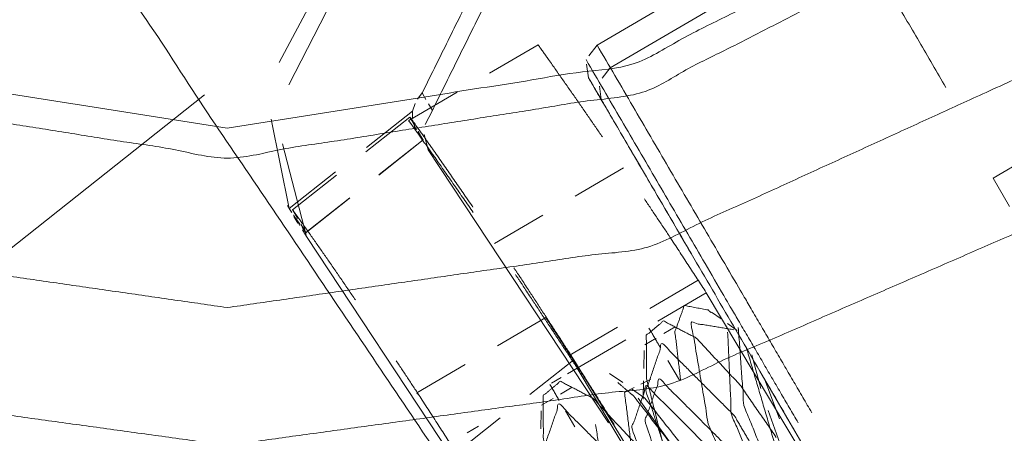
# Model space of a CAD drawing. Header units: millimetres. Extents: x 0 to 1189, y 0 to 841.
# Tile 18 of 84: x 171.049 to 172.698, y 343.5 to 344.192. Entities that reach past the tile are written whole.
import ezdxf

# ---------------------------------------------------------------- set-up
doc = ezdxf.new("R2010")
doc.units = ezdxf.units.MM
doc.layers.add('1', color=7, linetype='Continuous')

msp = doc.modelspace()

# ---------------------------------------------------------------- linework, layer by layer
at = {"layer": '1', "color": 251, "linetype": 'Continuous', "lineweight": 13}
for p, q in [((172.3191, 344.3266), (172.0158, 344.1492)), ((172.3413, 344.2885), (172.038, 344.1112)), ((171.5554, 344.2545), (171.4835, 344.1199)), ((171.5725, 344.2253), (171.4996, 344.0828)), ((171.8359, 344.1019), (171.9171, 344.1495)), ((172.0158, 344.1492), (172.0019, 344.131)), ((171.9983, 344.1172), (172.0014, 344.0945)), ((172.0242, 344.0935), (172.038, 344.1112)), ((172.0228, 344.058), (172.0201, 344.0803)), ((170.7196, 343.5607), (171.3586, 344.0657)), ((171.7004, 344.0227), (171.7817, 344.0703)), ((171.7229, 344.0691), (171.7149, 344.0588)), ((171.7229, 344.0691), (171.7293, 344.0581)), ((171.7109, 344.0512), (171.7069, 344.0388)), ((171.7336, 344.0508), (171.74, 344.0398)), ((171.7069, 344.0388), (171.6294, 343.9777)), ((171.74, 344.0398), (171.7279, 344.016)), ((171.4698, 344.0252), (171.5004, 343.8757)), ((171.7023, 344.0287), (171.6286, 343.9705)), ((171.7024, 344.0287), (171.6287, 343.9704)), ((171.7107, 344.0144), (171.7024, 344.0287)), ((172.679, 343.9263), (172.8409, 344.021)), ((171.7246, 343.9906), (171.7163, 344.0049)), ((171.7261, 343.9995), (171.7328, 343.9737)), ((171.4888, 343.9837), (171.5291, 343.8288)), ((171.6501, 343.9317), (171.7246, 343.9906)), ((171.651, 343.9324), (171.7246, 343.9906)), ((171.7328, 343.9737), (172.0347, 343.5173)), ((171.5778, 343.9369), (171.5004, 343.8757)), ((171.5795, 343.9317), (171.5058, 343.8735)), ((171.5796, 343.9316), (171.5059, 343.8734)), ((171.9792, 343.8962), (172.0603, 343.9436)), ((172.679, 343.9263), (172.7067, 343.879)), ((171.526, 343.8336), (171.6005, 343.8925)), ((171.5282, 343.8354), (171.6019, 343.8936)), ((171.4975, 343.8806), (171.5039, 343.8696)), ((171.5004, 343.8757), (171.5046, 343.8691)), ((171.5143, 343.8592), (171.5059, 343.8734)), ((171.5081, 343.8622), (171.5146, 343.8513)), ((171.5119, 343.8582), (171.5183, 343.8472)), ((171.5119, 343.8582), (171.518, 343.8496)), ((171.5282, 343.8354), (171.5199, 343.8496)), ((171.844, 343.8171), (171.9252, 343.8646)), ((171.5226, 343.8398), (171.5291, 343.8288)), ((171.5291, 343.8288), (171.8218, 343.3867)), ((172.1851, 343.7559), (172.1042, 343.7086)), ((172.1987, 343.7349), (172.1177, 343.6875)), ((172.5065, 343.2191), (172.1987, 343.7349)), ((172.2235, 343.6909), (172.2072, 343.7023)), ((171.93, 343.6936), (171.849, 343.6462)), ((172.0502, 343.677), (171.9693, 343.6297)), ((172.1466, 343.6776), (172.1275, 343.6664)), ((172.2507, 343.6719), (172.2344, 343.6833)), ((172.0637, 343.6559), (171.9827, 343.6086)), ((172.1147, 343.6589), (172.0956, 343.6477)), ((172.0949, 343.6384), (172.0942, 343.6079)), ((171.9031, 343.5644), (171.977, 343.6228)), ((171.977, 343.6228), (172.1612, 343.3215)), ((172.1345, 343.6212), (172.1536, 343.5886)), ((172.2903, 343.5748), (172.2749, 343.631)), ((171.795, 343.6147), (171.7139, 343.5673)), ((171.9827, 343.6086), (171.9665, 343.5991)), ((171.9827, 343.6086), (172.2861, 343.101)), ((172.4608, 343.309), (172.2885, 343.6035)), ((171.9557, 343.5928), (171.9395, 343.5834)), ((172.0588, 343.5844), (172.0365, 343.6)), ((172.1056, 343.59), (172.0892, 343.5817)), ((172.0937, 343.5876), (172.093, 343.557)), ((172.3214, 343.5238), (172.2969, 343.5893)), ((171.9739, 343.5766), (171.9548, 343.5654)), ((172.0782, 343.5761), (172.0618, 343.5678)), ((172.0959, 343.5585), (172.0736, 343.574)), ((171.7139, 343.5671), (171.7143, 343.5665)), ((171.7146, 343.5661), (171.715, 343.5654)), ((171.9421, 343.558), (171.923, 343.5468)), ((172.2274, 343.3609), (172.0846, 343.5584)), ((171.9222, 343.5374), (171.9215, 343.5069)), ((171.9628, 343.5372), (171.9783, 343.5107)), ((172.3219, 343.483), (172.3024, 343.5379)), ((171.7799, 343.4671), (171.8538, 343.5255)), ((171.817, 343.5117), (171.7982, 343.5007))]:
    msp.add_line(p, q, dxfattribs=at)
at = {"layer": '1', "color": 95, "linetype": 'Continuous', "lineweight": 35}
for radius in [21, 17]:
    msp.add_arc((162.9112, 337.7247), radius, 206.30869, 153.69131, dxfattribs=at)
at = {"layer": '1', "color": 251, "linetype": 'Continuous', "lineweight": 13}
for points, knots in [([(170.3718, 345.1858), (171.2345, 344.2276), (172.0586, 343.0059), (172.1298, 342.8599)], [0, 0, 0.440738, 0.944446, 1, 1]), ([(171.3965, 344.01), (170.7166, 344.1177), (170.1033, 344.4302), (169.86, 344.6735)], [0, 0, 0.400006, 0.8, 1, 1]), ([(172.9329, 344.6735), (172.6896, 344.4302), (172.0763, 344.1177), (171.3965, 344.01)], [0, 0, 0.200001, 0.599998, 1, 1]), ([(171.9219, 342.8879), (172.6389, 343.072), (173.3802, 343.4796), (173.997, 344.0587), (174.3936, 344.6837)], [0, 0, 0.233332, 0.5, 0.766666, 1, 1]), ([(171.8331, 344.5742), (171.8861, 344.3983), (171.7229, 344.0691)], [0, 0, 0.333306, 1, 1]), ([(171.8502, 344.5449), (171.9032, 344.369), (171.74, 344.0398)], [0, 0, 0.333303, 1, 1]), ([(170.1523, 344.3497), (170.7012, 344.0701), (171.3965, 343.96), (172.0918, 344.0701), (172.6406, 344.3497)], [0, 0, 0.233332, 0.500002, 0.766668, 1, 1]), ([(171.9171, 344.1495), (171.9334, 344.1265), (171.9801, 344.0601), (172.0248, 343.9954)], [0, 0, 0.149755, 0.58157, 1, 1]), ([(172.0158, 344.1492), (172.2555, 343.7392), (172.3754, 343.5342)], [0, 0, 0.666658, 1, 1]), ([(171.3965, 343.71), (170.6921, 343.8113), (170.0449, 344.1069), (170.0113, 344.136)], [0, 0, 0.48485, 0.969697, 1, 1]), ([(172.7817, 344.136), (172.7481, 344.1069), (172.1008, 343.8113), (171.3965, 343.71)], [0, 0, 0.030303, 0.515153, 1, 1]), ([(171.9973, 344.1248), (172.2341, 343.7198), (172.3525, 343.5174)], [0, 0, 0.66668, 1, 1]), ([(172.0014, 344.0945), (172.063, 343.9893), (172.346, 343.5053)], [0, 0, 0.178626, 1, 1]), ([(171.7069, 344.0265), (171.7067, 344.037), (171.7069, 344.0389)], [0, 0, 0.850578, 1, 1]), ([(171.8085, 343.869), (171.7444, 343.9608), (171.7074, 344.013), (171.7004, 344.0227)], [0, 0, 0.595906, 0.936032, 1, 1]), ([(171.8078, 343.8782), (171.805, 343.8824), (171.7429, 343.9719), (171.7081, 344.0209), (171.7024, 344.0286)], [0, 0, 0.027827, 0.620549, 0.947776, 1, 1]), ([(171.7134, 344.0071), (171.7103, 344.0126), (171.7087, 344.0184)], [0, 0, 0.508312, 1, 1]), ([(171.7189, 343.9985), (171.7186, 343.9989), (171.7155, 344.0032)], [0, 0, 0.083462, 1, 1]), ([(171.7246, 343.9906), (171.7232, 343.9926), (171.7212, 343.9953)], [0, 0, 0.418261, 1, 1]), ([(171.3965, 343.4796), (170.6598, 343.5809), (169.9778, 343.8771), (169.8877, 343.9504)], [0, 0, 0.463774, 0.927538, 1, 1]), ([(172.9053, 343.9504), (172.8151, 343.8771), (172.1331, 343.5809), (171.3965, 343.4796)], [0, 0, 0.072462, 0.53623, 1, 1]), ([(172.0951, 343.8917), (172.1379, 343.8279), (172.1987, 343.7349)], [0, 0, 0.408971, 1, 1]), ([(171.5059, 343.8734), (171.5203, 343.8536), (171.5651, 343.7899), (171.6111, 343.7227)], [0, 0, 0.132876, 0.556878, 1, 1]), ([(171.5075, 343.8647), (171.5093, 343.8619), (171.5119, 343.8582)], [0, 0, 0.420275, 1, 1]), ([(171.5221, 343.8439), (171.5254, 343.8392), (171.528, 343.8356), (171.5282, 343.8354)], [0, 0, 0.545482, 0.975453, 1, 1]), ([(171.977, 343.6228), (171.8865, 343.7616), (171.8764, 343.7766)], [0, 0, 0.901513, 1, 1]), ([(171.9827, 343.6086), (171.8913, 343.7471), (171.879, 343.7653)], [0, 0, 0.882722, 1, 1]), ([(172.2065, 343.7015), (172.2017, 343.706), (172.162, 343.7134), (172.1462, 343.6698), (172.1557, 343.5882)], [0, 0, 0.037691, 0.267616, 0.532103, 1, 1]), ([(171.93, 343.6935), (171.9462, 343.669), (171.9971, 343.5904), (172.0393, 343.5233)], [0, 0, 0.145007, 0.607796, 1, 1]), ([(172.0443, 343.5146), (171.9821, 343.6127), (171.93, 343.6934)], [0, 0, 0.547262, 1, 1]), ([(172.1919, 343.3148), (172.1778, 343.3452), (172.1266, 343.481), (172.0986, 343.5914), (172.0983, 343.6636), (172.1271, 343.6877), (172.1819, 343.659), (172.2549, 343.5809), (172.316, 343.4929)], [0, 0, 0.049489, 0.263425, 0.431315, 0.53783, 0.59317, 0.684407, 0.842069, 1, 1]), ([(172.2451, 343.673), (172.1734, 343.6847), (172.2021, 343.5158), (172.2998, 343.2855)], [0, 0, 0.146967, 0.493687, 1, 1]), ([(172.1027, 343.6757), (172.1193, 343.6473), (172.1218, 343.643)], [0, 0, 0.868531, 1, 1]), ([(172.3137, 343.3556), (172.2406, 343.5326), (172.2345, 343.6688)], [0, 0, 0.584265, 1, 1]), ([(172.3419, 343.3466), (172.2618, 343.546), (172.2523, 343.6768)], [0, 0, 0.620906, 1, 1]), ([(172.1511, 343.4072), (172.0977, 343.5712), (172.1249, 343.65), (172.2451, 343.5298), (172.2767, 343.4767)], [0, 0, 0.353714, 0.524647, 0.873111, 1, 1]), ([(172.3696, 343.3481), (172.328, 343.4323), (172.2662, 343.6417)], [0, 0, 0.300873, 1, 1]), ([(171.6794, 343.621), (171.7195, 343.5606), (171.7799, 343.4671)], [0, 0, 0.394123, 1, 1]), ([(172.0193, 343.2138), (172.0051, 343.2443), (171.9539, 343.38), (171.9259, 343.4904), (171.9256, 343.5626), (171.9544, 343.5867), (172.0092, 343.5581), (172.0823, 343.48), (172.1434, 343.392)], [0, 0, 0.049489, 0.263403, 0.431323, 0.53784, 0.593168, 0.684406, 0.842068, 1, 1]), ([(172.2269, 343.3466), (172.1482, 343.4708), (172.0773, 343.5617), (172.0504, 343.5847)], [0, 0, 0.49394, 0.881133, 1, 1]), ([(172.1437, 343.3742), (172.0961, 343.5204), (172.1204, 343.5906), (172.2274, 343.4835), (172.2557, 343.4362)], [0, 0, 0.353664, 0.524651, 0.87312, 1, 1]), ([(172.1218, 343.3631), (172.0742, 343.5093), (172.0985, 343.5795), (172.2055, 343.4724), (172.2338, 343.4251)], [0, 0, 0.353668, 0.524655, 0.873121, 1, 1]), ([(172.0968, 343.3534), (172.0859, 343.3764), (172.0618, 343.5678)], [0, 0, 0.116522, 1, 1]), ([(172.0959, 343.5585), (172.2417, 343.3737), (172.2726, 343.3127)], [0, 0, 0.774822, 1, 1]), ([(171.9784, 343.3063), (171.9251, 343.4703), (171.9523, 343.549), (172.0724, 343.4289), (172.1041, 343.3758)], [0, 0, 0.353717, 0.524658, 0.87311, 1, 1]), ([(172.0133, 343.5142), (172.0289, 343.4166), (172.149, 343.1341), (172.1909, 343.064)], [0, 0, 0.20273, 0.832477, 1, 1])]:
    msp.add_open_spline(points, degree=1, knots=knots, dxfattribs=at)
for points in [[(172.6, 344.0782), (172.4202, 344.3857)], [(172.1737, 343.7999), (172.0014, 344.0945)], [(171.9369, 343.5814), (171.9524, 343.5548)]]:
    msp.add_open_spline(points, degree=1, dxfattribs=at)

doc.saveas('drawing.dxf')
